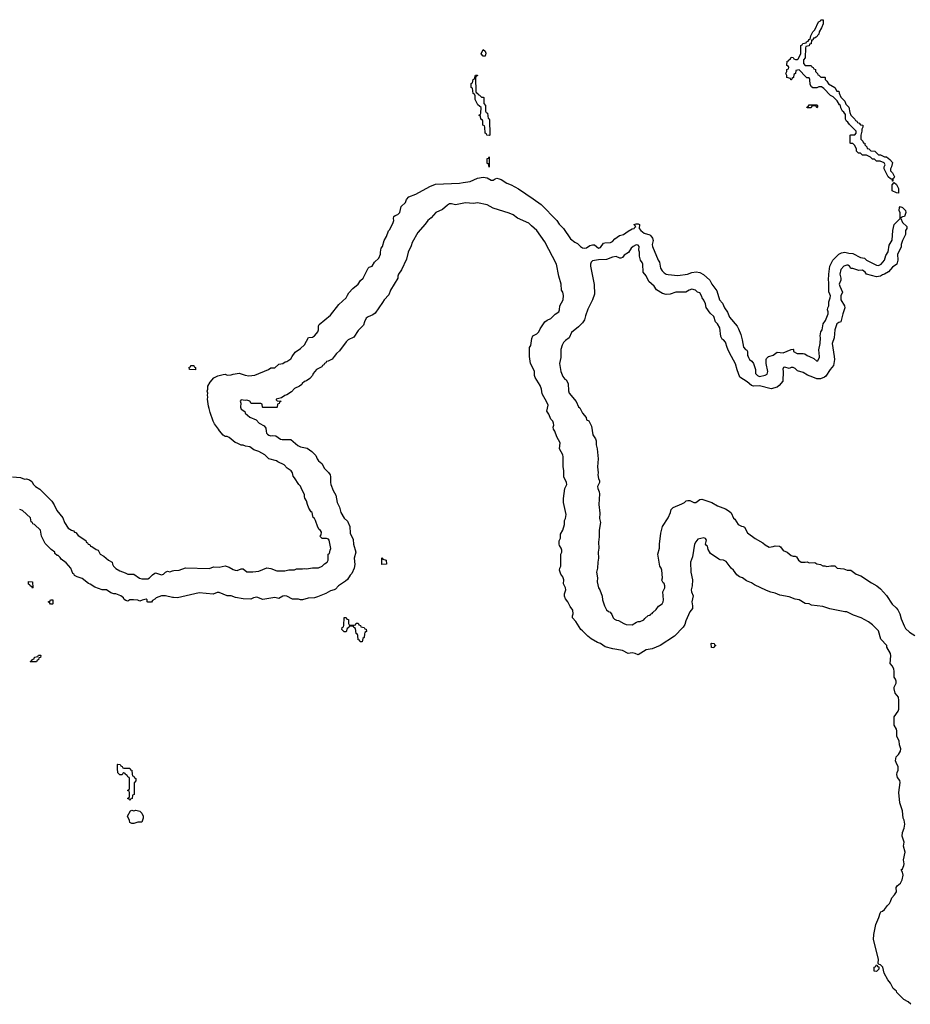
# Model space of a CAD drawing. Header units: inches. Extents: x 2518216 to 2687946, y 757338 to 915227.
# Tile 26 of 75: x 2618461 to 2627430, y 803476 to 813393. Entities that reach past the tile are written whole.
import ezdxf

# ---------------------------------------------------------------- set-up
doc = ezdxf.new("R2010")
doc.units = ezdxf.units.IN
doc.header["$MEASUREMENT"] = 0
for name, color, linetype in [('C6810', 7, 'Continuous'), ('C6820', 7, 'Continuous'), ('C6821', 7, 'Continuous')]:
    doc.layers.add(name, color=color, linetype=linetype)

msp = doc.modelspace()

# ---------------------------------------------------------------- linework, layer by layer
at = {"layer": 'C6810', "color": 6}
for points in [[(2618390, 808788.2), (2618470, 808781), (2618510, 808766), (2618530, 808766.8), (2618558.8, 808758.8), (2618582.8, 808742.8), (2618601, 808710), (2618621, 808690), (2618664.9, 808664.9), (2618784.5, 808544.5), (2618808, 808508), (2618836, 808450), (2618894.6, 808374.6), (2618910.7, 808330), (2618950, 808271.3), (2618982, 808250), (2619003.6, 808243.6), (2619014, 808230), (2619027.1, 808227.1), (2619050, 808198), (2619126.8, 808146.8), (2619132, 808130), (2619143.5, 808123.5), (2619150, 808112), (2619166.4, 808106.4), (2619174, 808090), (2619187.3, 808087.3), (2619230, 808058), (2619251.1, 808051.1), (2619272, 808010), (2619310, 807991), (2619356, 807950), (2619390.7, 807930.7), (2619394, 807910), (2619404.9, 807890), (2619430, 807865.3), (2619470, 807841.1), (2619522.6, 807822.6), (2619550, 807807.2), (2619610, 807806.7), (2619668.6, 807768.6), (2619690, 807762.2), (2619719.3, 807760.7), (2619750, 807762.8), (2619769.3, 807770), (2619797, 807803), (2619821.2, 807818.8), (2619830, 807821), (2619850, 807816), (2619890, 807800.4), (2619910, 807808.4), (2619930, 807827.7), (2619950, 807838), (2619971.6, 807831.6), (2620000, 807841.2)], [(2620000, 807574), (2619930, 807589.4), (2619890.7, 807589.3), (2619834, 807570), (2619823.6, 807556.4), (2619798, 807542), (2619790, 807526), (2619750, 807526), (2619746, 807530), (2619746, 807550), (2619735.3, 807555.3), (2619692.7, 807547.3), (2619670, 807538), (2619650, 807546), (2619608.4, 807548.4), (2619571.6, 807548.4), (2619550, 807538), (2619530, 807542), (2619512.7, 807552.7), (2619505.2, 807570), (2619479, 807590), (2619430, 807609.4), (2619410, 807609.3), (2619380.5, 807620.5), (2619335.3, 807650), (2619290, 807651.8), (2619216.6, 807676.6), (2619170, 807709), (2619154, 807714), (2619090, 807765.2), (2619040.2, 807780.2), (2619014, 807794), (2619008.4, 807808.4), (2618994.6, 807814.6), (2618975.1, 807870), (2618930, 807921.2), (2618878, 807958), (2618870, 807975.3), (2618850, 807995.3), (2618838, 807998), (2618816.4, 808016.4), (2618814, 808030), (2618777.5, 808057.5), (2618718, 808118), (2618680.7, 808190), (2618669.4, 808250), (2618610, 808308.7), (2618594.6, 808314.6), (2618588.4, 808328.4), (2618576.4, 808336.4), (2618570, 808375.3), (2618488, 808450), (2618460.9, 808460.9)]]:
    msp.add_lwpolyline(points, dxfattribs=at)
for points in [[(2618590, 807668), (2618582, 807682), (2618566, 807690), (2618562, 807702), (2618550, 807706), (2618550, 807734), (2618591.6, 807731.6), (2618594, 807670)], [(2618770, 807506), (2618762, 807522), (2618750, 807526), (2618750, 807532), (2618766, 807534), (2618770, 807551.3), (2618794, 807550), (2618794, 807510), (2618790, 807506)], [(2618570, 806926), (2618566, 806930), (2618582, 806938), (2618586, 806950), (2618606, 806954), (2618609.1, 806970.9), (2618642, 806978), (2618650, 806994), (2618670, 806994), (2618674, 806990), (2618672, 806970), (2618654, 806966), (2618650, 806946), (2618638, 806942), (2618630, 806926)], [(2619510, 805854), (2619570, 805854), (2619578, 805838), (2619590, 805834), (2619592, 805792), (2619598, 805778), (2619610, 805774), (2619618.8, 805758.8), (2619630.4, 805750), (2619630, 805726), (2619612.7, 805707.3), (2619614, 805590), (2619598, 805582), (2619594, 805550), (2619578, 805542), (2619570, 805528), (2619562, 805542), (2619548, 805550), (2619562, 805558), (2619566, 805570), (2619566, 805610), (2619562, 805622), (2619546, 805630), (2619562, 805638), (2619566, 805650), (2619566, 805750), (2619562, 805762), (2619550, 805766), (2619542, 805782), (2619526, 805790), (2619522, 805802), (2619510, 805806), (2619498, 805802), (2619491.6, 805788.4), (2619470, 805786), (2619450, 805808), (2619446, 805850), (2619446, 805890), (2619450, 805894), (2619474, 805890), (2619478, 805878), (2619494, 805870), (2619498, 805858)], [(2619610, 805424.7), (2619631.1, 805431.1), (2619670, 805422), (2619690, 805402), (2619704.7, 805370), (2619706, 805350), (2619690, 805309.5), (2619650.7, 805309.3), (2619610, 805298), (2619590, 805298), (2619570, 805306), (2619567.3, 805327.3), (2619546, 805370), (2619576.4, 805423.6), (2619590, 805431.3)]]:
    msp.add_lwpolyline(points, close=True, dxfattribs=at)
at = {"layer": 'C6820', "color": 6}
for points in [[(2621627.2, 810000), (2621606.4, 809973.6), (2621567.3, 809952.7), (2621550, 809948.7), (2621543, 809937), (2621531.3, 809930), (2621524.5, 809915.5), (2621512, 809910), (2621502.8, 809897.2), (2621450, 809869.2), (2621416, 809830), (2621411.1, 809808.9), (2621382, 809778), (2621350, 809755.1), (2621330, 809749), (2621306, 809730), (2621301, 809719), (2621279.9, 809700.1), (2621230, 809677), (2621196.7, 809643.3), (2621150, 809615.1), (2621130, 809609), (2621096, 809584), (2621044.7, 809570), (2621043.6, 809563.6), (2621052.7, 809552.7), (2621094, 809550), (2621078, 809542), (2621072.7, 809527.3), (2621058, 809522), (2621054, 809490), (2621050, 809486), (2620910, 809486), (2620906, 809490), (2620902, 809522), (2620890, 809526), (2620792.7, 809527.3), (2620779, 809550), (2620750, 809560.9), (2620730, 809556), (2620690, 809564), (2620680.7, 809550), (2620687.3, 809530), (2620686, 809490), (2620691, 809470), (2620727.1, 809447.1), (2620730.8, 809430), (2620778, 809390), (2620842.8, 809362.8), (2620871.3, 809330), (2620921.4, 809301.4), (2620939.9, 809279.9), (2620942.3, 809250), (2620947.8, 809230), (2620957, 809217), (2620968.5, 809208.5), (2620990, 809202.8), (2621010, 809205.7), (2621040.3, 809200.3), (2621088.6, 809168.6), (2621103.6, 809163.6), (2621190, 809163.7), (2621262.9, 809102.9), (2621290, 809090.2), (2621356.5, 809076.5), (2621402.6, 809042.6), (2621443.1, 809003.1), (2621455.8, 808970), (2621470, 808950.5), (2621502.3, 808922.3), (2621530, 808873.4), (2621572.1, 808832.1), (2621586.4, 808810), (2621590.5, 808790), (2621590.6, 808730), (2621595.5, 808710), (2621619.3, 808650), (2621643.7, 808603.7), (2621659.1, 808530), (2621682.4, 808482.4), (2621696.3, 808430), (2621730, 808370.8), (2621761.1, 808341.1), (2621784.9, 808290), (2621790, 808222), (2621818.8, 808158.8), (2621823.1, 808110), (2621846, 808030), (2621830.5, 807970), (2621835.5, 807904.5), (2621828, 807870), (2621805.5, 807814.5), (2621790, 807799), (2621763.8, 807756.2), (2621743.1, 807736.9), (2621671, 807690), (2621641.4, 807658.6), (2621628.3, 807651.7), (2621590, 807639.5), (2621544.9, 807615.1), (2621459.3, 807580.7), (2621428.4, 807571.6), (2621366.3, 807566.3), (2621309.5, 807549.5), (2621290, 807549.4), (2621270, 807557), (2621210, 807558), (2621150, 807587.6), (2621130, 807591.2), (2621110, 807587), (2621070, 807564), (2621030, 807571.8), (2620910, 807554), (2620850, 807577.4), (2620816, 807570), (2620790, 807557), (2620710, 807558.4), (2620633.4, 807573.4), (2620590, 807589.3), (2620550, 807591.8), (2620470, 807624.4), (2620450, 807622.6), (2620410, 807607), (2620270, 807618.9), (2620050, 807569), (2620010, 807571.8), (2620000, 807574)], [(2620000, 807841.2), (2620014, 807846), (2620066, 807850), (2620131.1, 807871.1), (2620370, 807864.4), (2620417.2, 807882.8), (2620470, 807878.8), (2620530, 807890.8), (2620570, 807878), (2620610, 807854), (2620630, 807847.2), (2620650, 807845.7), (2620690, 807860.5), (2620710, 807862.8), (2620750, 807832.4), (2620770, 807830.3), (2620810, 807830.4), (2620870, 807838.4), (2620950, 807870.8), (2620990, 807864.9), (2621050, 807841.6), (2621130, 807842), (2621171.6, 807851.6), (2621227.3, 807852.7), (2621250, 807862), (2621310, 807861), (2621330, 807866), (2621350, 807861), (2621410, 807872), (2621470, 807870.8), (2621508.7, 807890), (2621530, 807912), (2621558, 807930), (2621566, 807950), (2621566, 808010), (2621582, 808018), (2621586, 808050), (2621593.6, 808066.4), (2621577, 808150), (2621570, 808161.2), (2621550, 808169), (2621508.4, 808168.4), (2621490, 808186), (2621488.4, 808191.6), (2621496.4, 808203.6), (2621502, 808230), (2621490, 808248), (2621477.2, 808257.2), (2621462, 808282), (2621441.2, 808350), (2621430, 808368.7), (2621418, 808378), (2621412.3, 808392.3), (2621408, 808430), (2621397.2, 808437.2), (2621372.9, 808472.9), (2621358, 808510), (2621350, 808546), (2621333.2, 808573.2), (2621328, 808590), (2621328.7, 808610), (2621301.6, 808661.6), (2621290, 808695.3), (2621272.3, 808712.3), (2621230, 808778), (2621214, 808794), (2621209, 808830), (2621196, 808850), (2621154.8, 808874.8), (2621124, 808910), (2621060.1, 808940.1), (2621048.7, 808950), (2620969.3, 808969.3), (2620929, 809010), (2620870, 809044.5), (2620820.5, 809060.5), (2620779, 809090), (2620736.2, 809096.2), (2620710, 809109.2), (2620690, 809109.2), (2620650, 809129.3), (2620630, 809134), (2620570, 809184.5), (2620550, 809193.6), (2620530, 809195.1), (2620509.4, 809209.4), (2620472, 809252), (2620464, 809270), (2620423.2, 809323.2), (2620409.3, 809349.3), (2620377.5, 809437.5), (2620370, 809478), (2620360.9, 809500.9), (2620352, 809570), (2620357, 809590), (2620352, 809610), (2620354.5, 809630), (2620348, 809650), (2620354.5, 809670), (2620357, 809703), (2620378.9, 809741.1), (2620414.8, 809785.2), (2620455.6, 809804.4), (2620510, 809820.5), (2620530, 809822.4), (2620550, 809813.7), (2620590, 809816), (2620610, 809823.1), (2620670, 809832), (2620731.7, 809811.7), (2620770, 809805), (2620827.5, 809812.5), (2620968, 809870), (2620990, 809886), (2621030, 809888), (2621070, 809922.8), (2621110, 809930.8), (2621134.7, 809945.3), (2621150, 809948.7), (2621190, 809976.4), (2621205.5, 810000)], [(2627436.2, 803476.2), (2627410, 803500.9), (2627363.3, 803523.3), (2627295.3, 803595.3), (2627290, 803608.7), (2627257, 803637), (2627230, 803689), (2627203, 803723), (2627165.2, 803790), (2627153.2, 803850), (2627130, 803875.3), (2627118, 803878), (2627107.3, 803887.3), (2627109, 803930), (2627059, 804130), (2627062, 804178), (2627081.5, 804278.5), (2627114, 804350), (2627125.6, 804394.4), (2627134, 804406), (2627150, 804412.7), (2627171.5, 804430), (2627198.7, 804470), (2627219.6, 804490), (2627231.2, 804510), (2627242.7, 804550), (2627270, 804577.3), (2627289.4, 804610), (2627286, 804654), (2627297.2, 804670), (2627330, 804694.9), (2627348.4, 804730), (2627356.6, 804776.6), (2627350, 804808.7), (2627339, 804830), (2627350, 804841), (2627366.2, 804873.8), (2627369.6, 804890), (2627361.6, 804930), (2627377.7, 805010), (2627361.2, 805070), (2627369, 805110), (2627348.7, 805170), (2627352.5, 805207.5), (2627369.2, 805250), (2627375.1, 805290), (2627369, 805330), (2627359.3, 805350), (2627350, 805426), (2627324.7, 805504.7), (2627313.2, 805610), (2627329.2, 805710), (2627324, 805730), (2627302, 805762), (2627293.2, 805790), (2627296, 805810), (2627307, 805833), (2627309.4, 805870), (2627294, 805894), (2627282, 805930), (2627288, 805970), (2627310, 805990.8), (2627330, 806026.8), (2627334, 806050), (2627322.7, 806090), (2627318, 806130), (2627293.2, 806173.2), (2627293.2, 806230), (2627290, 806246), (2627268.9, 806288.9), (2627266, 806330), (2627268, 806370), (2627309, 806430), (2627314.5, 806450), (2627315.9, 806535.9), (2627310, 806568), (2627279, 806610), (2627267.3, 806652.7), (2627266, 806670), (2627288.7, 806710), (2627288.7, 806730), (2627282, 806750), (2627266, 806770), (2627269, 806830), (2627265.2, 806850), (2627250, 806882), (2627228.7, 806910), (2627233.3, 806986.7), (2627230, 807008), (2627194.8, 807074.8), (2627192, 807090), (2627132.7, 807152.7), (2627110, 807239), (2627050, 807299), (2627010, 807329.2), (2626935.3, 807370), (2626856.6, 807396.6), (2626790, 807429.4), (2626769.4, 807429.4), (2626618.4, 807458.4), (2626550, 807482), (2626435.5, 807495.5), (2626410, 807508), (2626372.7, 807512.7), (2626310, 807549), (2626270, 807557), (2626210, 807579.5), (2626115.9, 807595.9), (2626070, 807617), (2626026.6, 807626.6), (2625983.2, 807643.2), (2625861.3, 807701.3), (2625830, 807720.9), (2625782, 807742), (2625739, 807770), (2625710, 807781.2), (2625682.9, 807802.9), (2625649.4, 807850), (2625627.2, 807867.2), (2625576, 807936), (2625550, 807949.7), (2625514.2, 807954.2), (2625500.7, 807960.7), (2625418, 808018), (2625396, 808056), (2625388, 808090), (2625376.5, 808096.5), (2625368, 808110), (2625377.6, 808150), (2625367.5, 808167.5), (2625350, 808174.7), (2625290, 808162), (2625270, 808134), (2625258, 808110), (2625236.3, 807983.7), (2625218, 807930), (2625221.3, 807830), (2625237.1, 807750), (2625233.7, 807690), (2625223.7, 807650), (2625225.7, 807630), (2625242, 807590), (2625230.4, 807530), (2625238, 807490), (2625235.9, 807464.1), (2625210, 807428.7), (2625170, 807339), (2625158.3, 807301.7), (2625143.9, 807276.1), (2625056.7, 807183.3), (2624910.7, 807089.3), (2624830, 807057), (2624770, 807046.6), (2624690, 806997.2), (2624658, 807010), (2624630, 807014.5), (2624590, 807009.3), (2624530, 807038.9), (2624435.8, 807055.8), (2624357.6, 807077.6), (2624310, 807109.3), (2624279.6, 807119.6), (2624216.6, 807156.6), (2624182.3, 807182.3), (2624130, 807239.3), (2624111.6, 807251.6), (2624062, 807330), (2624029, 807370), (2624029.3, 807390), (2624036.3, 807410), (2624030, 807445.2), (2624003.1, 807483.1), (2623982, 807530), (2623958.9, 807558.9), (2623946, 807586), (2623949, 807610), (2623962.4, 807650), (2623958.7, 807670), (2623938.4, 807710), (2623939.6, 807750), (2623930, 807782), (2623909.2, 807810), (2623898, 807850), (2623899.3, 807870), (2623909.2, 807890), (2623911.6, 807910), (2623909, 808010), (2623919.5, 808030), (2623920.9, 808050), (2623915.1, 808070), (2623896.5, 808096.5), (2623893.2, 808110), (2623895.3, 808144.7), (2623906, 808170), (2623906, 808210), (2623930, 808251.3), (2623949.2, 808310), (2623949.2, 808350), (2623957.6, 808370), (2623963.6, 808410), (2623936.9, 808530), (2623937.6, 808570), (2623951.6, 808670), (2623969.6, 808710), (2623966, 808730), (2623939.5, 808790), (2623941.6, 808850), (2623933.1, 808893.1), (2623935.4, 808990), (2623929.6, 809010), (2623896.2, 809070), (2623902.4, 809130), (2623871.2, 809190), (2623850, 809249), (2623838, 809270), (2623834, 809290), (2623839.6, 809310), (2623837.6, 809330), (2623830, 809349), (2623809.5, 809369.5), (2623790, 809419), (2623769.2, 809450), (2623782.4, 809510), (2623770, 809541.2), (2623723.3, 809623.3), (2623715.8, 809670), (2623703.5, 809710), (2623651.5, 809790), (2623645.1, 809810), (2623644.2, 809850), (2623630, 809885.2), (2623603.7, 809930), (2623595.7, 810000)], [(2623910.2, 810000), (2623910.1, 809989.9), (2623897.6, 809930), (2623910.6, 809850), (2623930, 809798), (2623950, 809771), (2623964, 809764), (2623984, 809730), (2623986.7, 809653.3), (2623994.9, 809630), (2624066, 809546), (2624090, 809492), (2624103.5, 809483.5), (2624130, 809431.3), (2624165.4, 809385.4), (2624170, 809362), (2624192.7, 809352.7), (2624219.8, 809299.8), (2624233.4, 809210), (2624258.8, 809170), (2624265.5, 809150), (2624266, 809110), (2624277.1, 809070), (2624288, 808970), (2624280.5, 808890), (2624285.5, 808830), (2624283, 808810), (2624290, 808772), (2624299.1, 808750), (2624299.1, 808730), (2624280.5, 808690), (2624282, 808670), (2624296.3, 808636.3), (2624298.5, 808618.5), (2624294, 808510), (2624302.5, 808422.5), (2624299.3, 808370), (2624310.8, 808330), (2624295.5, 808250), (2624295.5, 808184.5), (2624288.5, 808130), (2624294, 808070), (2624288.2, 808030), (2624290.8, 807970), (2624282, 807930), (2624280.5, 807870), (2624268.7, 807830), (2624280.5, 807770), (2624274.9, 807730), (2624290, 807671.3), (2624303, 807650), (2624325.5, 807585.5), (2624330.8, 807550), (2624350.7, 807490), (2624371, 807450), (2624390, 807431), (2624407.3, 807427.3), (2624423.5, 807403.5), (2624436, 807370), (2624450, 807356), (2624470, 807345.5), (2624490, 807342.8), (2624544.7, 807310), (2624570, 807300.5), (2624630, 807297.3), (2624674.2, 807325.8), (2624690, 807332), (2624710, 807332), (2624748, 807350), (2624756.5, 807363.5), (2624788.7, 807391.3), (2624810, 807394), (2624814, 807406), (2624830, 807412), (2624836.5, 807423.5), (2624870, 807452), (2624892.7, 807487.3), (2624930, 807510.8), (2624939.6, 807530), (2624942.9, 807550), (2624939, 807630), (2624958.4, 807670), (2624959.5, 807690), (2624950, 807715.3), (2624941.2, 807721.2), (2624928, 807748), (2624933.2, 807770), (2624928.4, 807848.4), (2624922, 807870), (2624908, 807890), (2624888, 808010), (2624904, 808070), (2624904, 808110), (2624919.3, 808220.7), (2624936, 808290), (2624990, 808376), (2625015.1, 808430), (2625021.2, 808458.8), (2625040.2, 808479.8), (2625130, 808516.3), (2625157.2, 808530), (2625174, 808546), (2625190, 808551.3), (2625210, 808551), (2625250, 808528.9), (2625270, 808530.4), (2625310, 808560.7), (2625330, 808564), (2625430, 808530.8), (2625490, 808494.9), (2625570, 808465.5), (2625604.4, 808444.4), (2625624.4, 808424.4), (2625650, 808371.3), (2625661.4, 808361.4), (2625694.8, 808310), (2625730, 808290.8), (2625748.2, 808288.2), (2625761, 808281), (2625790, 808223.1), (2625867.5, 808167.5), (2625944.8, 808124.8), (2625970, 808102.4), (2626010, 808080.3), (2626050, 808085.5), (2626070, 808094), (2626112, 808092), (2626123.6, 808083.6), (2626150, 808047.3), (2626190, 808031.3), (2626230, 807998), (2626250, 807991.3), (2626270, 807991.3), (2626283.5, 807983.5), (2626304.9, 807950), (2626330, 807930.5), (2626371.6, 807928.4), (2626390, 807932), (2626410, 807922.8), (2626470, 807926), (2626490, 807912), (2626526.8, 807906.8), (2626550, 807892), (2626570, 807892), (2626590, 807885.5), (2626630, 807892), (2626670, 807892), (2626694, 807870), (2626761, 807861), (2626794, 807850), (2626830, 807847.7), (2626884.9, 807810), (2626930.4, 807790), (2627039.6, 807719.6), (2627093.6, 807690), (2627130, 807659.1), (2627190, 807592.4), (2627246.8, 807506.8), (2627287.6, 807470), (2627302.8, 807450), (2627324.7, 807410), (2627339.2, 807359.2), (2627367.5, 807287.5), (2627382.4, 807262.4), (2627423, 807223), (2627476.3, 807190)], [(2626661.9, 810000), (2626666, 809970), (2626658, 809910), (2626622.8, 809870), (2626578.8, 809801.2), (2626566.4, 809793.6), (2626524.7, 809775.3), (2626490, 809774), (2626450, 809794), (2626394, 809814), (2626350, 809839), (2626295.1, 809855.1), (2626270, 809879), (2626250, 809889.3), (2626230, 809889.2), (2626210, 809881.2), (2626167.3, 809892.7), (2626151.6, 809888.4), (2626146.8, 809873.2), (2626151.3, 809850), (2626147.3, 809752.7), (2626110.6, 809709.4), (2626088.4, 809691.6), (2626030, 809674.5), (2625910, 809703.9), (2625850, 809702.9), (2625830, 809709.4), (2625786.5, 809746.5), (2625713.6, 809793.6), (2625686, 809866), (2625670, 809928), (2625630.1, 810000)], [(2625796.2, 810000), (2625801, 809990), (2625810, 809972), (2625834.4, 809954.4), (2625850.7, 809930.7), (2625871, 809871), (2625870.7, 809830), (2625890, 809810.7), (2625910, 809800.5), (2625970, 809811), (2625990, 809822), (2625995.1, 809850), (2625979.3, 809930), (2625977.2, 809970), (2625980.9, 809979.1), (2626000.9, 809999.1), (2626003.7, 810000)], [(2626414.4, 810000), (2626459.8, 809979.8), (2626490, 809952), (2626500.4, 809959.6), (2626517.2, 809990), (2626516.1, 810000)]]:
    msp.add_lwpolyline(points, dxfattribs=at)
for points in [[(2620230, 809866), (2620170, 809868), (2620168.4, 809891.6), (2620182, 809898), (2620186, 809910), (2620214, 809910), (2620218, 809898), (2620232, 809890)], [(2622107.3, 807907.3), (2622107.3, 807972.7), (2622114, 807970), (2622118, 807958), (2622152, 807950), (2622154, 807910), (2622150, 807908)], [(2621790, 807294), (2621830, 807294), (2621842, 807298), (2621850, 807314), (2621870, 807314), (2621878, 807298), (2621894, 807290), (2621898, 807278), (2621930, 807272), (2621938, 807258), (2621950, 807254), (2621952, 807230), (2621938, 807222), (2621932.7, 807207.3), (2621931.3, 807170), (2621918, 807162), (2621910, 807128), (2621888.4, 807128.4), (2621882, 807142), (2621868.4, 807148.4), (2621866, 807190), (2621862, 807202), (2621848, 807210), (2621842, 807262), (2621826, 807270), (2621822, 807282), (2621810, 807286), (2621778, 807282), (2621774, 807270), (2621758, 807262), (2621750, 807228), (2621728.7, 807228.7), (2621706, 807250), (2621708.7, 807271.3), (2621722, 807278), (2621726, 807290), (2621730, 807372), (2621750, 807372), (2621754, 807354), (2621771, 807351), (2621772.7, 807312.7), (2621778, 807298)], [(2625450, 807068), (2625428, 807070), (2625426, 807110), (2625430, 807114), (2625454, 807110), (2625458, 807098), (2625472, 807090), (2625458, 807082)], [(2627090, 803808), (2627066, 803810), (2627066, 803850), (2627082, 803858), (2627086, 803870), (2627092.7, 803872.7), (2627098, 803858), (2627112, 803852), (2627111.6, 803831.6)]]:
    msp.add_lwpolyline(points, close=True, dxfattribs=at)
at = {"layer": 'C6821', "color": 6}
for points in [[(2626372.7, 812932.7), (2626432.7, 812932.7), (2626438, 812918), (2626452.7, 812912.7), (2626458, 812898), (2626474, 812890), (2626474, 812870), (2626494, 812850), (2626498, 812838), (2626510, 812834), (2626530, 812814), (2626570, 812814), (2626574, 812810), (2626574, 812790), (2626590, 812774), (2626605.4, 812745.4), (2626671.1, 812711.1), (2626690, 812674), (2626710, 812674), (2626712.7, 812652.7), (2626731, 812611), (2626770, 812572), (2626782, 812542), (2626812, 812510), (2626819.6, 812459.6), (2626831.3, 812430), (2626870, 812392), (2626878, 812378), (2626891.3, 812370), (2626898, 812358), (2626914, 812350), (2626930, 812334), (2626952, 812330), (2626952, 812310), (2626942, 812290), (2626942, 812270), (2626932, 812230), (2626932, 812190), (2626952, 812170), (2626954, 812154), (2626972, 812150), (2626972.7, 812132.7), (2626991.6, 812111.6), (2626994, 812094), (2627011.6, 812091.6), (2627032.7, 812072.7), (2627074, 812070), (2627110, 812032), (2627130, 812031.3), (2627171, 812011), (2627190.6, 812010.6), (2627223.6, 811983.6), (2627250, 811954), (2627242, 811910), (2627232, 811890), (2627232, 811870), (2627252, 811850), (2627271.3, 811810), (2627263.6, 811796.4), (2627254, 811790), (2627254, 811766), (2627250, 811766), (2627247.3, 811787.3), (2627230, 811788.7), (2627208, 811810), (2627175.3, 811870), (2627168, 811890), (2627168, 811910), (2627175.3, 811930), (2627166, 811950), (2627127.3, 811967.3), (2627088.4, 811968.4), (2627068, 811988), (2627049.1, 811989.1), (2627028.9, 812008.9), (2626990, 812028.7), (2626950, 812028), (2626927.3, 812047.3), (2626908.4, 812048.4), (2626888.4, 812068.4), (2626888, 812090), (2626870, 812126), (2626850, 812146), (2626830, 812146), (2626826, 812150), (2626826, 812230), (2626830, 812234), (2626870, 812234), (2626886, 812250), (2626886, 812270), (2626816.4, 812336.4), (2626800.4, 812360.4), (2626789.1, 812369.1), (2626778, 812390), (2626776.4, 812436.4), (2626760.4, 812460.4), (2626748, 812470), (2626730, 812506), (2626728, 812528), (2626716.4, 812536.4), (2626694.6, 812574.6), (2626654.6, 812614.6), (2626626, 812630), (2626560.4, 812700.4), (2626536.4, 812716.4), (2626510, 812718), (2626490, 812708), (2626450, 812708), (2626436.4, 812716.4), (2626420.4, 812740.4), (2626418, 812790), (2626410, 812806), (2626388.4, 812808.4), (2626376.4, 812816.4), (2626310, 812886), (2626278, 812882), (2626274, 812850), (2626258, 812842), (2626254, 812810), (2626238, 812802), (2626232.7, 812787.3), (2626227.3, 812787.3), (2626222, 812802), (2626188, 812810), (2626188, 812830), (2626178, 812850), (2626186, 812870), (2626186, 812890), (2626202, 812898), (2626206, 812910), (2626202, 812922), (2626186, 812930), (2626190, 812974), (2626202, 812978), (2626206, 812990), (2626222, 812998), (2626230, 813014), (2626251.3, 813011.3), (2626258, 812998), (2626272.7, 812992.7), (2626290, 812992), (2626300.4, 812999.6), (2626328, 813050), (2626327.3, 813132.7), (2626342, 813138), (2626348.4, 813151.6), (2626382, 813158), (2626386, 813170), (2626402, 813178), (2626410, 813194), (2626422, 813198), (2626428, 813230), (2626448, 813270), (2626468, 813290), (2626506, 813370), (2626522, 813378), (2626528.4, 813391.6), (2626552.7, 813392.7), (2626551.1, 813351.1), (2626534.8, 813310), (2626510.7, 813270), (2626510, 813248), (2626483.6, 813216.4), (2626466, 813206), (2626454, 813206), (2626450, 813188), (2626434, 813186), (2626431.3, 813150), (2626414, 813146), (2626411.1, 813128.9), (2626378, 813122), (2626374, 813110), (2626372, 813010), (2626354, 812990), (2626354, 812950)], [(2623130, 813026), (2623108.7, 813050), (2623130, 813092), (2623150, 813074), (2623156.9, 813056.9), (2623150, 813026)], [(2623110, 812614), (2623130, 812614), (2623134, 812610), (2623134, 812550), (2623152, 812530), (2623152.7, 812472.7), (2623158, 812458), (2623172, 812450), (2623178, 812398), (2623190, 812394), (2623192.7, 812387.3), (2623194, 812230), (2623190, 812226), (2623166, 812230), (2623162, 812242), (2623148, 812250), (2623146, 812310), (2623142, 812322), (2623126, 812330), (2623126, 812370), (2623122, 812382), (2623106, 812390), (2623102, 812422), (2623086, 812430), (2623102, 812438), (2623106, 812450), (2623107.3, 812507.3), (2623076.4, 812536.4), (2623060.4, 812560.4), (2623048.9, 812588.9), (2623047.3, 812627.3), (2623042, 812642), (2623028, 812650), (2623022, 812702), (2623008, 812710), (2623008.4, 812751.6), (2623022, 812758), (2623028, 812790), (2623042, 812798), (2623050, 812834), (2623070, 812834), (2623072, 812830), (2623058, 812822), (2623052.7, 812807.3), (2623054, 812670), (2623058, 812658), (2623074, 812650), (2623078, 812638), (2623090, 812634)], [(2626490, 812506), (2626482, 812522), (2626470, 812526), (2626438, 812522), (2626430, 812506), (2626390, 812506), (2626388, 812510), (2626402, 812518), (2626410, 812534), (2626490, 812534), (2626494, 812530), (2626494, 812510)], [(2623190, 811906), (2623182, 811942), (2623170, 811946), (2623168.7, 811970), (2623170, 811994), (2623182, 811998), (2623190, 812012)], [(2627310, 811646), (2627290, 811648), (2627248, 811670), (2627248.7, 811730), (2627266, 811754), (2627290, 811734), (2627310, 811694)]]:
    msp.add_lwpolyline(points, close=True, dxfattribs=at)
for points in [[(2621205.5, 810000), (2621235.1, 810044.9), (2621290, 810080.7), (2621330, 810117.3), (2621368.9, 810191.1), (2621410, 810194), (2621430, 810208.2), (2621450, 810230.7), (2621464.5, 810250), (2621469.4, 810270), (2621469, 810310), (2621478, 810322), (2621590, 810416.3), (2621674.3, 810525.7), (2621749.4, 810590), (2621761, 810619), (2621776.9, 810643.1), (2621815.6, 810684.4), (2621869.4, 810730), (2621892.7, 810767.3), (2621918.4, 810790), (2621969, 810891), (2621980.2, 810899.8), (2622010, 810910.8), (2622035.1, 810950), (2622078.7, 810990), (2622094.3, 811030), (2622093.3, 811050), (2622102.7, 811090), (2622114, 811110), (2622131.5, 811168.5), (2622156, 811210), (2622175.1, 811264.9), (2622190, 811278), (2622223.7, 811350), (2622229.2, 811370), (2622224, 811390), (2622228.7, 811410), (2622240.7, 811419.3), (2622270, 811430.4), (2622290.7, 811449.3), (2622304, 811510), (2622346.6, 811550), (2622357.6, 811582.4), (2622379, 811610), (2622450, 811634.7), (2622590, 811713.2), (2622650, 811735.4), (2622890, 811745.9), (2622928.7, 811751.3), (2622995.9, 811764.1), (2623070, 811797.6), (2623130, 811806.4), (2623170, 811800.7), (2623210, 811777.3), (2623230, 811776), (2623250, 811791.3), (2623264.7, 811795.3), (2623288.9, 811791.1), (2623310, 811782.8), (2623366.4, 811746.4), (2623410, 811730.1), (2623483.6, 811690), (2623633.4, 811590), (2623711.5, 811530), (2623870.1, 811370.1), (2623894.2, 811334.2), (2623937.8, 811290), (2624006.9, 811186.9), (2624050, 811150.4), (2624078, 811138), (2624110, 811108.2), (2624130, 811095.5), (2624150, 811090.5), (2624170, 811095.5), (2624202.5, 811117.5), (2624230, 811126), (2624250, 811124.9), (2624290, 811093), (2624310, 811099.3), (2624339, 811141), (2624353.2, 811146.8), (2624410, 811148.2), (2624430, 811157.3), (2624455.6, 811184.4), (2624500.7, 811219.3), (2624542, 811230), (2624590, 811264.4), (2624630, 811285.5), (2624648, 811290), (2624655.3, 811304.7), (2624666, 811310), (2624650, 811326), (2624650, 811331.3), (2624670, 811338), (2624690, 811338), (2624702, 811330), (2624698, 811290), (2624716, 811270), (2624750, 811243.8), (2624805.8, 811225.8), (2624817.5, 811217.5), (2624833.4, 811193.4), (2624842, 811170), (2624830.4, 811130), (2624832.2, 811110), (2624890, 810972), (2624904, 810950), (2624914.8, 810890), (2624930, 810862.8), (2624950, 810844), (2624972, 810830), (2624990, 810824.9), (2625090, 810817.3), (2625186, 810830), (2625230, 810845.5), (2625274.4, 810854.4), (2625310, 810847.3), (2625347.9, 810827.9), (2625410.6, 810770.6), (2625431, 810730), (2625482.5, 810662.5), (2625510, 810572), (2625538.5, 810538.5), (2625558.8, 810490), (2625588.1, 810448.1), (2625610, 810398), (2625684.9, 810304.9), (2625698.5, 810278.5), (2625723.5, 810223.5), (2625738, 810170), (2625750, 810094), (2625770, 810072), (2625784.7, 810064.7), (2625791.3, 810050), (2625791.3, 810010), (2625796.2, 810000)], [(2623595.7, 810000), (2623594.5, 810010), (2623594, 810090), (2623608.7, 810110), (2623617.2, 810182.8), (2623629, 810210), (2623670, 810230.5), (2623689.5, 810250), (2623701.4, 810278.6), (2623749.4, 810350.6), (2623771.9, 810368.1), (2623810, 810384.9), (2623854.5, 810425.5), (2623889.3, 810450), (2623896.9, 810470), (2623901.2, 810510), (2623933.6, 810570), (2623936.1, 810616.1), (2623930, 810648), (2623917.2, 810670), (2623915.1, 810730), (2623889.3, 810809.3), (2623867.3, 810930), (2623750, 811157), (2623669.3, 811270), (2623615.2, 811315.2), (2623590, 811344.5), (2623473.6, 811393.6), (2623430, 811426.6), (2623390, 811445.6), (2623230, 811494.5), (2623170, 811529.4), (2623070, 811547), (2623030, 811542.9), (2622950, 811546.6), (2622850.4, 811529.6), (2622810, 811539.7), (2622790, 811537.4), (2622770, 811525.6), (2622719, 811481), (2622650.7, 811450), (2622603.7, 811396.3), (2622570, 811369.2), (2622545.3, 811334.7), (2622470, 811249.3), (2622414.4, 811150), (2622404.8, 811115.2), (2622372.7, 811050), (2622357.6, 810982.4), (2622306, 810874), (2622277.1, 810830), (2622270.5, 810810), (2622270.4, 810789.6), (2622194, 810670), (2622179.9, 810620.1), (2622130, 810572.7), (2622116.1, 810543.9), (2622041.4, 810438.6), (2622018.8, 810421.2), (2621970, 810400.7), (2621950, 810386), (2621932.7, 810350), (2621924.4, 810315.6), (2621870, 810261.2), (2621825.2, 810194.8), (2621770, 810169.4), (2621750, 810149.4), (2621681.6, 810058.4), (2621650.8, 810030), (2621627.2, 810000)], [(2626516.1, 810000), (2626508.9, 810068.9), (2626520.9, 810130), (2626526, 810190), (2626522.7, 810210), (2626529, 810250), (2626541.2, 810270), (2626553.2, 810330), (2626577.6, 810362.4), (2626602.7, 810430), (2626602.7, 810450), (2626596, 810470), (2626599.3, 810490), (2626609.5, 810510.5), (2626609.7, 810550), (2626624.5, 810590), (2626625.1, 810610), (2626620.9, 810630), (2626609.2, 810650.8), (2626609, 810750), (2626605.2, 810770), (2626609.6, 810829.6), (2626621.2, 810910), (2626649.5, 810970.5), (2626709.3, 811030.7), (2626736.5, 811043.5), (2626770, 811051), (2626810, 811041), (2626850, 811038.8), (2626930, 810996), (2626970, 810992), (2626990, 810972), (2627090, 810921), (2627110, 810918), (2627135.3, 810930), (2627169, 810970), (2627183.2, 811016.8), (2627205.6, 811054.4), (2627218, 811122), (2627249, 811171), (2627254, 811270), (2627268.7, 811330), (2627328, 811390), (2627328.4, 811448.4), (2627318, 811470), (2627320.4, 811499.6), (2627328, 811512), (2627350, 811502), (2627382, 811470), (2627384.7, 811450), (2627370.5, 811409.5), (2627351.6, 811408.4), (2627338, 811402), (2627334, 811390), (2627351.3, 811350), (2627394, 811310), (2627394, 811290), (2627382, 811270), (2627382, 811230), (2627351.3, 811170), (2627338, 811130), (2627336.9, 811103.1), (2627301, 811030), (2627304.7, 810970), (2627294, 810930), (2627250, 810899), (2627210, 810854), (2627170, 810829), (2627150, 810824), (2627130, 810809.2), (2627090, 810804), (2626989, 810829), (2626975.3, 810850), (2626950, 810868.7), (2626910, 810868), (2626852.7, 810887.3), (2626830, 810888), (2626818, 810910), (2626800.4, 810920.4), (2626790, 810922), (2626762, 810910), (2626730, 810878), (2626718.8, 810830), (2626731, 810790), (2626731, 810770), (2626714.8, 810730), (2626718.8, 810710), (2626746, 810650), (2626730.8, 810610), (2626730.9, 810570.9), (2626766, 810510), (2626772, 810490), (2626750.7, 810429.3), (2626731, 810349), (2626710, 810342), (2626690, 810328), (2626670.8, 810269.2), (2626662.8, 810190), (2626644, 810130), (2626661.9, 810000)], [(2625630.1, 810000), (2625598, 810058), (2625584, 810090), (2625570, 810146), (2625550, 810168), (2625535.3, 810175.3), (2625520.4, 810200.4), (2625512.7, 810290), (2625490, 810328.7), (2625469, 810350), (2625450, 810402), (2625416, 810436), (2625375.5, 810495.5), (2625369, 810530), (2625350, 810568), (2625333.2, 810590), (2625330, 810606), (2625310, 810642), (2625288.4, 810648.4), (2625266, 810670), (2625230, 810677.2), (2625202, 810670), (2625170, 810648.7), (2625070, 810649.2), (2625010, 810628), (2624970, 810626), (2624933.6, 810633.6), (2624872.7, 810672.7), (2624849, 810710), (2624797, 810757), (2624770, 810814), (2624739, 810850), (2624737, 810930), (2624730, 810948.7), (2624711.9, 810971.9), (2624704, 811010), (2624702, 811050), (2624695.3, 811070), (2624699, 811110), (2624690, 811122), (2624670, 811124), (2624638, 811110), (2624618, 811090), (2624591.1, 811048.9), (2624550, 811022), (2624530, 810998), (2624514, 810990), (2624506, 810990), (2624468.7, 811008.7), (2624430, 811000.9), (2624370, 810976), (2624290, 810975.1), (2624230, 810965.2), (2624217.3, 810950), (2624210.8, 810930), (2624210.8, 810910), (2624246.2, 810726.2), (2624250.6, 810630), (2624229.2, 810570), (2624184.1, 810475.9), (2624159.7, 810410), (2624150, 810369.6), (2624130, 810341.1), (2624090, 810298.3), (2624018.8, 810241.2), (2623995.2, 810190), (2623957.4, 810162.6), (2623938.3, 810141.7), (2623924.4, 810115.6), (2623910.5, 810070), (2623910.2, 810000)], [(2626003.7, 810000), (2626050, 810014), (2626090, 810044), (2626150, 810039.1), (2626230, 810072), (2626250, 810074), (2626254, 810070), (2626254, 810050), (2626290, 810032), (2626350, 810031.3), (2626367.1, 810027.1), (2626392, 810010), (2626414.4, 810000)]]:
    msp.add_lwpolyline(points, dxfattribs=at)

doc.saveas('drawing.dxf')
